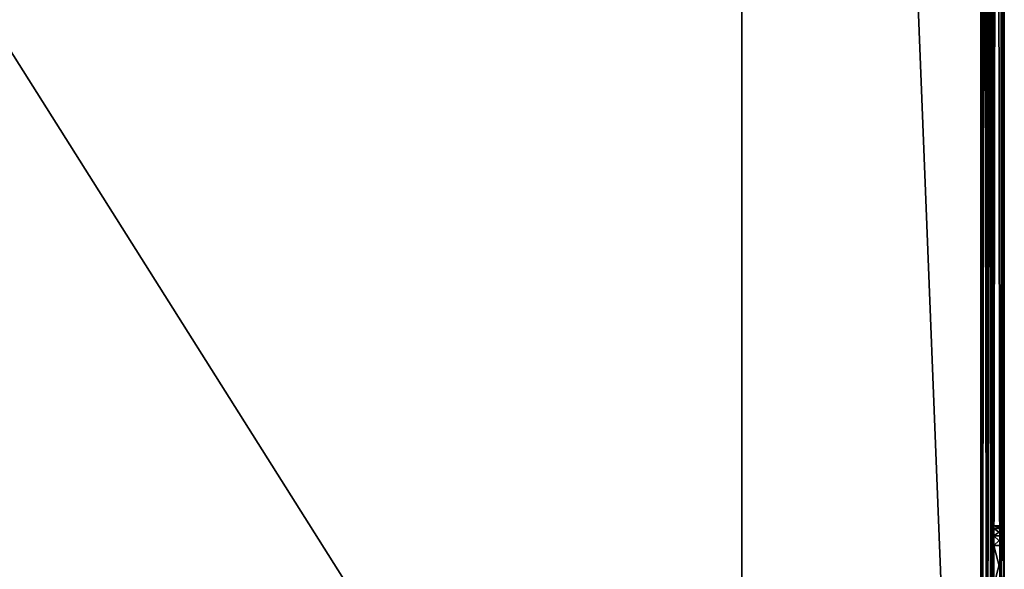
# Model space of a CAD drawing. Extents: x -398 to 398, y -1355 to -82.
# Tile 11 of 256: x 75 to 150, y -1277 to -1235. Entities that reach past the tile are written whole.
import ezdxf

# ---------------------------------------------------------------- set-up
doc = ezdxf.new("R2010")
doc.units = 0
doc.header["$MEASUREMENT"] = 0

msp = doc.modelspace()

# ---------------------------------------------------------------- linework, layer by layer
for points in [[(-148.199997, -1355.034058, 199.199997), (-148.199997, -885.033875, 199.199997), (148.199997, -1355.034058, 199.199997)], [(148.199997, -1355.034058, 199.199997), (-148.199997, -885.033875, 199.199997), (148.199997, -885.033875, 199.199997)], [(-148.199997, -1355.034058, 198.399994), (-148.199997, -885.033875, 198.399994), (148.199997, -1355.034058, 198.399994)], [(148.199997, -1355.034058, 198.399994), (-148.199997, -885.033875, 198.399994), (148.199997, -885.033875, 198.399994)], [(148.199997, -1355.034058, 1.2), (148.199997, -885.033875, 1.2), (130, -895.033875, 1.2)], [(148.199997, -1355.034058, 2), (148.199997, -885.033875, 2), (130, -895.033875, 2)], [(149.100006, -885.033875, 198.958801), (148.199997, -1355.034058, 199.199997), (148.199997, -885.033875, 199.199997)], [(148.199997, -1355.034058, 199.199997), (149.100006, -885.033875, 198.958801), (149.100006, -1355.034058, 198.958801)], [(149.100006, -1355.034058, 1.441154), (149.100006, -885.033875, 1.441154), (148.199997, -885.033875, 1.2)], [(149.100006, -1355.034058, 1.441154), (148.199997, -885.033875, 1.2), (148.199997, -1355.034058, 1.2)], [(148.699997, -885.033875, 198.266006), (148.199997, -1355.034058, 198.399994), (148.199997, -885.033875, 198.399994)], [(148.199997, -1355.034058, 198.399994), (148.699997, -885.033875, 198.266006), (148.699997, -1355.034058, 198.266006)], [(148.699997, -1355.034058, 2.133975), (148.699997, -885.033875, 2.133975), (148.199997, -885.033875, 2)], [(148.699997, -1355.034058, 2.133975), (148.199997, -885.033875, 2), (148.199997, -1355.034058, 2)], [(148.699997, -1355.034058, 198.266006), (148.699997, -885.033875, 198.266006), (149.065994, -885.033875, 197.899994)], [(148.699997, -1355.034058, 198.266006), (149.065994, -885.033875, 197.899994), (149.065994, -1355.034058, 197.899994)], [(149.065994, -1355.034058, 2.5), (149.065994, -885.033875, 2.5), (148.699997, -885.033875, 2.133975)], [(149.065994, -1355.034058, 2.5), (148.699997, -885.033875, 2.133975), (148.699997, -1355.034058, 2.133975)], [(149.065994, -1355.034058, 197.899994), (149.065994, -885.033875, 197.899994), (149.199997, -885.033875, 197.399994)], [(149.065994, -1355.034058, 197.899994), (149.199997, -885.033875, 197.399994), (149.199997, -1355.034058, 197.399994)], [(149.065994, -885.033875, 2.5), (149.199997, -1355.034058, 3), (149.199997, -885.033875, 3)], [(149.199997, -1355.034058, 3), (149.065994, -885.033875, 2.5), (149.065994, -1355.034058, 2.5)], [(149.100006, -1355.034058, 198.958801), (149.100006, -885.033875, 198.958801), (149.758896, -885.033875, 198.300003)], [(149.100006, -1355.034058, 198.958801), (149.758896, -885.033875, 198.300003), (149.758896, -1355.034058, 198.300003)], [(149.758896, -1355.034058, 2.1), (149.758896, -885.033875, 2.1), (149.100006, -885.033875, 1.441154)], [(149.758896, -1355.034058, 2.1), (149.100006, -885.033875, 1.441154), (149.100006, -1355.034058, 1.441154)], [(149.199997, -1355.034058, 197.399994), (149.199997, -885.033875, 197.399994), (149.199997, -1305.534058, 114.199997)], [(149.199997, -885.033875, 197.399994), (149.199997, -1274.784058, 22.4007), (149.199997, -1274.234985, 22.95009)], [(149.199997, -885.033875, 197.399994), (149.199997, -1274.234985, 22.95009), (149.199997, -1274.034058, 23.700001)], [(149.199997, -885.033875, 197.399994), (149.199997, -1274.034058, 23.700001), (149.199997, -1274.034058, 40.700001)], [(149.199997, -885.033875, 197.399994), (149.199997, -1274.034058, 40.700001), (149.199997, -1274.034058, 49.700001)], [(149.199997, -885.033875, 197.399994), (149.199997, -1274.034058, 49.700001), (149.199997, -1274.034058, 86.699997)], [(149.199997, -885.033875, 197.399994), (149.199997, -1274.034058, 86.699997), (149.199997, -1274.034058, 95.699997)], [(149.199997, -885.033875, 197.399994), (149.199997, -1274.034058, 95.699997), (149.199997, -1274.034058, 112.699997)], [(149.199997, -885.033875, 197.399994), (149.199997, -1274.034058, 112.699997), (149.199997, -1274.234985, 113.449898)], [(149.199997, -885.033875, 197.399994), (149.199997, -1274.234985, 113.449898), (149.199997, -1274.784058, 113.999298)], [(149.199997, -885.033875, 197.399994), (149.199997, -1274.784058, 113.999298), (149.199997, -1275.534058, 114.199997)], [(149.199997, -885.033875, 197.399994), (149.199997, -1275.534058, 114.199997), (149.199997, -1278.534058, 114.199997)], [(149.199997, -885.033875, 197.399994), (149.199997, -1278.534058, 114.199997), (149.199997, -1285.534058, 114.199997)], [(149.199997, -885.033875, 197.399994), (149.199997, -1285.534058, 114.199997), (149.199997, -1288.534058, 114.199997)], [(149.199997, -885.033875, 197.399994), (149.199997, -1288.534058, 114.199997), (149.199997, -1295.534058, 114.199997)], [(149.199997, -885.033875, 197.399994), (149.199997, -1295.534058, 114.199997), (149.199997, -1298.534058, 114.199997)], [(149.199997, -885.033875, 197.399994), (149.199997, -1298.534058, 114.199997), (149.199997, -1305.534058, 114.199997)], [(149.199997, -885.033875, 3), (149.199997, -1355.034058, 3), (149.199997, -1331.769043, 17.35154)], [(149.199997, -885.033875, 3), (149.199997, -1331.769043, 17.35154), (149.199997, -1330.870972, 18.08919)], [(149.199997, -885.033875, 3), (149.199997, -1330.870972, 18.08919), (149.199997, -1330.534058, 19.200001)], [(149.199997, -885.033875, 3), (149.199997, -1330.534058, 19.200001), (149.199997, -1275.534058, 22.200001)], [(149.199997, -885.033875, 3), (149.199997, -1275.534058, 22.200001), (149.199997, -1274.784058, 22.4007)], [(149.199997, -885.033875, 3), (149.199997, -1274.784058, 22.4007), (149.199997, -885.033875, 197.399994)], [(149.758896, -1355.034058, 198.300003), (149.758896, -885.033875, 198.300003), (150, -885.033875, 197.399994)], [(149.758896, -1355.034058, 198.300003), (150, -885.033875, 197.399994), (150, -1355.034058, 197.399994)], [(149.758896, -885.033875, 2.1), (150, -1355.034058, 3), (150, -885.033875, 3)], [(150, -1355.034058, 3), (149.758896, -885.033875, 2.1), (149.758896, -1355.034058, 2.1)], [(150, -1355.034058, 197.399994), (150, -885.033875, 197.399994), (150, -1305.534058, 114.199997)], [(150, -885.033875, 197.399994), (150, -1274.784058, 22.4007), (150, -1274.234985, 22.95009)], [(150, -885.033875, 197.399994), (150, -1274.234985, 22.95009), (150, -1274.034058, 23.700001)], [(150, -885.033875, 197.399994), (150, -1274.034058, 23.700001), (150, -1274.034058, 40.700001)], [(150, -885.033875, 197.399994), (150, -1274.034058, 40.700001), (150, -1274.034058, 49.700001)], [(150, -885.033875, 197.399994), (150, -1274.034058, 49.700001), (150, -1274.034058, 86.699997)], [(150, -885.033875, 197.399994), (150, -1274.034058, 86.699997), (150, -1274.034058, 95.699997)], [(150, -885.033875, 197.399994), (150, -1274.034058, 95.699997), (150, -1274.034058, 112.699997)], [(150, -885.033875, 197.399994), (150, -1274.034058, 112.699997), (150, -1274.234985, 113.449898)], [(150, -885.033875, 197.399994), (150, -1274.234985, 113.449898), (150, -1274.784058, 113.999298)], [(150, -885.033875, 197.399994), (150, -1274.784058, 113.999298), (150, -1275.534058, 114.199997)], [(150, -885.033875, 197.399994), (150, -1275.534058, 114.199997), (150, -1278.534058, 114.199997)], [(150, -885.033875, 197.399994), (150, -1278.534058, 114.199997), (150, -1285.534058, 114.199997)], [(150, -885.033875, 197.399994), (150, -1285.534058, 114.199997), (150, -1288.534058, 114.199997)], [(150, -885.033875, 197.399994), (150, -1288.534058, 114.199997), (150, -1295.534058, 114.199997)], [(150, -885.033875, 197.399994), (150, -1295.534058, 114.199997), (150, -1298.534058, 114.199997)], [(150, -885.033875, 197.399994), (150, -1298.534058, 114.199997), (150, -1305.534058, 114.199997)], [(150, -885.033875, 3), (150, -1355.034058, 3), (150, -1331.769043, 17.35154)], [(150, -885.033875, 3), (150, -1331.769043, 17.35154), (150, -1330.870972, 18.08919)], [(150, -885.033875, 3), (150, -1330.870972, 18.08919), (150, -1330.534058, 19.200001)], [(150, -885.033875, 3), (150, -1330.534058, 19.200001), (150, -1275.534058, 22.200001)], [(150, -885.033875, 3), (150, -1275.534058, 22.200001), (150, -1274.784058, 22.4007)], [(150, -885.033875, 3), (150, -1274.784058, 22.4007), (150, -885.033875, 197.399994)], [(130, -895.033875, 1.2), (130, -1345.034058, 1.2), (130, -895.033875, 2)], [(130, -895.033875, 2), (130, -1345.034058, 1.2), (130, -1345.034058, 2)], [(148.199997, -1355.034058, 1.2), (130, -895.033875, 1.2), (130, -1345.034058, 1.2)], [(148.199997, -1355.034058, 2), (130, -895.033875, 2), (130, -1345.034058, 2)], [(149.199997, -1274.234985, 87.449913), (149.199997, -1274.234985, 94.950089), (149.199997, -1274.034058, 95.699997)], [(149.199997, -1274.234985, 87.449913), (149.199997, -1274.034058, 95.699997), (149.199997, -1274.034058, 86.699997)], [(149.199997, -1274.234985, 41.449909), (149.199997, -1274.234985, 48.950089), (149.199997, -1274.034058, 49.700001)], [(149.199997, -1274.234985, 41.449909), (149.199997, -1274.034058, 49.700001), (149.199997, -1274.034058, 40.700001)], [(150, -1274.234985, 41.450001), (149.199997, -1274.034058, 40.700001), (150, -1274.034058, 40.700001)], [(149.199997, -1274.034058, 40.700001), (150, -1274.234985, 41.450001), (149.199997, -1274.234985, 41.450001)], [(149.199997, -1274.034058, 40.700001), (149.199997, -1274.034058, 23.700001), (150, -1274.034058, 40.700001)], [(150, -1274.034058, 40.700001), (149.199997, -1274.034058, 23.700001), (150, -1274.034058, 23.700001)], [(149.199997, -1274.234985, 22.950001), (150, -1274.234985, 22.950001), (150, -1274.034058, 23.700001)], [(149.199997, -1274.234985, 22.950001), (150, -1274.034058, 23.700001), (149.199997, -1274.034058, 23.700001)], [(150, -1274.034058, 49.700001), (150, -1274.034058, 86.699997), (149.199997, -1274.034058, 49.700001)], [(149.199997, -1274.034058, 49.700001), (150, -1274.034058, 86.699997), (149.199997, -1274.034058, 86.699997)], [(149.199997, -1274.234985, 48.950001), (150, -1274.234985, 48.950001), (150, -1274.034058, 49.700001)], [(149.199997, -1274.234985, 48.950001), (150, -1274.034058, 49.700001), (149.199997, -1274.034058, 49.700001)], [(150, -1274.234985, 87.449997), (149.199997, -1274.034058, 86.699997), (150, -1274.034058, 86.699997)], [(149.199997, -1274.034058, 86.699997), (150, -1274.234985, 87.449997), (149.199997, -1274.234985, 87.449997)], [(149.199997, -1274.034058, 112.699997), (149.199997, -1274.034058, 95.699997), (150, -1274.034058, 112.699997)], [(150, -1274.034058, 112.699997), (149.199997, -1274.034058, 95.699997), (150, -1274.034058, 95.699997)], [(149.199997, -1274.234985, 94.949997), (150, -1274.234985, 94.949997), (150, -1274.034058, 95.699997)], [(149.199997, -1274.234985, 94.949997), (150, -1274.034058, 95.699997), (149.199997, -1274.034058, 95.699997)], [(150, -1274.234985, 113.449997), (149.199997, -1274.034058, 112.699997), (150, -1274.034058, 112.699997)], [(149.199997, -1274.034058, 112.699997), (150, -1274.234985, 113.449997), (149.199997, -1274.234985, 113.449997)], [(149.199997, -1274.784058, 87.999313), (149.199997, -1274.784058, 94.400703), (149.199997, -1274.234985, 94.950089)], [(149.199997, -1274.784058, 87.999313), (149.199997, -1274.234985, 94.950089), (149.199997, -1274.234985, 87.449913)], [(149.199997, -1274.784058, 41.999298), (149.199997, -1274.784058, 48.4007), (149.199997, -1274.234985, 48.950089)], [(149.199997, -1274.784058, 41.999298), (149.199997, -1274.234985, 48.950089), (149.199997, -1274.234985, 41.449909)], [(149.199997, -1274.234985, 41.450001), (150, -1274.234985, 41.450001), (150, -1274.784058, 41.999039)], [(149.199997, -1274.234985, 41.450001), (150, -1274.784058, 41.999039), (149.199997, -1274.784058, 41.999039)], [(149.199997, -1274.784058, 22.400961), (150, -1274.784058, 22.400961), (150, -1274.234985, 22.950001)], [(149.199997, -1274.784058, 22.400961), (150, -1274.234985, 22.950001), (149.199997, -1274.234985, 22.950001)], [(149.199997, -1274.784058, 48.400959), (150, -1274.784058, 48.400959), (150, -1274.234985, 48.950001)], [(149.199997, -1274.784058, 48.400959), (150, -1274.234985, 48.950001), (149.199997, -1274.234985, 48.950001)], [(149.199997, -1274.234985, 87.449997), (150, -1274.234985, 87.449997), (150, -1274.784058, 87.999039)], [(149.199997, -1274.234985, 87.449997), (150, -1274.784058, 87.999039), (149.199997, -1274.784058, 87.999039)], [(149.199997, -1274.784058, 94.400963), (150, -1274.784058, 94.400963), (150, -1274.234985, 94.949997)], [(149.199997, -1274.784058, 94.400963), (150, -1274.234985, 94.949997), (149.199997, -1274.234985, 94.949997)], [(149.199997, -1274.234985, 113.449997), (150, -1274.234985, 113.449997), (150, -1274.784058, 113.999001)], [(149.199997, -1274.234985, 113.449997), (150, -1274.784058, 113.999001), (149.199997, -1274.784058, 113.999001)], [(150, -1274.234985, 87.449913), (150, -1274.234985, 94.950089), (150, -1274.034058, 95.699997)], [(150, -1274.234985, 87.449913), (150, -1274.034058, 95.699997), (150, -1274.034058, 86.699997)], [(150, -1274.234985, 41.449909), (150, -1274.234985, 48.950089), (150, -1274.034058, 49.700001)], [(150, -1274.234985, 41.449909), (150, -1274.034058, 49.700001), (150, -1274.034058, 40.700001)], [(150, -1274.784058, 87.999313), (150, -1274.784058, 94.400703), (150, -1274.234985, 94.950089)], [(150, -1274.784058, 87.999313), (150, -1274.234985, 94.950089), (150, -1274.234985, 87.449913)], [(150, -1274.784058, 41.999298), (150, -1274.784058, 48.4007), (150, -1274.234985, 48.950089)], [(150, -1274.784058, 41.999298), (150, -1274.234985, 48.950089), (150, -1274.234985, 41.449909)], [(149.199997, -1275.534058, 88.199997), (149.199997, -1274.784058, 94.400703), (149.199997, -1274.784058, 87.999313)], [(149.199997, -1274.784058, 94.400703), (149.199997, -1275.534058, 88.199997), (149.199997, -1275.534058, 94.199997)], [(149.199997, -1275.534058, 42.200001), (149.199997, -1274.784058, 48.4007), (149.199997, -1274.784058, 41.999298)], [(149.199997, -1274.784058, 48.4007), (149.199997, -1275.534058, 42.200001), (149.199997, -1275.534058, 48.200001)], [(149.199997, -1274.784058, 41.999039), (150, -1274.784058, 41.999039), (150, -1275.534058, 42.200001)], [(149.199997, -1274.784058, 41.999039), (150, -1275.534058, 42.200001), (149.199997, -1275.534058, 42.200001)], [(150, -1274.784058, 22.400961), (149.199997, -1275.534058, 22.200001), (150, -1275.534058, 22.200001)], [(149.199997, -1275.534058, 22.200001), (150, -1274.784058, 22.400961), (149.199997, -1274.784058, 22.400961)], [(150, -1274.784058, 48.400959), (149.199997, -1275.534058, 48.200001), (150, -1275.534058, 48.200001)], [(149.199997, -1275.534058, 48.200001), (150, -1274.784058, 48.400959), (149.199997, -1274.784058, 48.400959)], [(149.199997, -1274.784058, 87.999039), (150, -1274.784058, 87.999039), (150, -1275.534058, 88.199997)], [(149.199997, -1274.784058, 87.999039), (150, -1275.534058, 88.199997), (149.199997, -1275.534058, 88.199997)], [(150, -1274.784058, 94.400963), (149.199997, -1275.534058, 94.199997), (150, -1275.534058, 94.199997)], [(149.199997, -1275.534058, 94.199997), (150, -1274.784058, 94.400963), (149.199997, -1274.784058, 94.400963)], [(149.199997, -1274.784058, 113.999001), (150, -1274.784058, 113.999001), (150, -1275.534058, 114.199997)], [(149.199997, -1274.784058, 113.999001), (150, -1275.534058, 114.199997), (149.199997, -1275.534058, 114.199997)], [(150, -1275.534058, 88.199997), (150, -1274.784058, 94.400703), (150, -1274.784058, 87.999313)], [(150, -1274.784058, 94.400703), (150, -1275.534058, 88.199997), (150, -1275.534058, 94.199997)], [(150, -1275.534058, 42.200001), (150, -1274.784058, 48.4007), (150, -1274.784058, 41.999298)], [(150, -1274.784058, 48.4007), (150, -1275.534058, 42.200001), (150, -1275.534058, 48.200001)], [(149.199997, -1330.534058, 19.200001), (149.199997, -1278.534058, 22.200001), (149.199997, -1275.534058, 22.200001)], [(149.199997, -1275.534058, 94.199997), (149.199997, -1275.534058, 88.199997), (149.199997, -1278.534058, 88.199997)], [(149.199997, -1275.534058, 94.199997), (149.199997, -1278.534058, 88.199997), (149.199997, -1278.534058, 94.199997)], [(149.199997, -1275.534058, 48.200001), (149.199997, -1275.534058, 42.200001), (149.199997, -1278.534058, 42.200001)], [(149.199997, -1275.534058, 48.200001), (149.199997, -1278.534058, 42.200001), (149.199997, -1278.534058, 48.200001)], [(149.199997, -1275.534058, 22.200001), (149.199997, -1278.534058, 22.200001), (150, -1275.534058, 22.200001)], [(150, -1275.534058, 22.200001), (149.199997, -1278.534058, 22.200001), (150, -1278.534058, 22.200001)], [(149.199997, -1278.534058, 42.200001), (149.199997, -1275.534058, 42.200001), (150, -1278.534058, 42.200001)], [(150, -1278.534058, 42.200001), (149.199997, -1275.534058, 42.200001), (150, -1275.534058, 42.200001)], [(149.199997, -1275.534058, 48.200001), (149.199997, -1278.534058, 48.200001), (150, -1275.534058, 48.200001)], [(150, -1275.534058, 48.200001), (149.199997, -1278.534058, 48.200001), (150, -1278.534058, 48.200001)], [(149.199997, -1278.534058, 88.199997), (149.199997, -1275.534058, 88.199997), (150, -1278.534058, 88.199997)], [(150, -1278.534058, 88.199997), (149.199997, -1275.534058, 88.199997), (150, -1275.534058, 88.199997)], [(149.199997, -1275.534058, 94.199997), (149.199997, -1278.534058, 94.199997), (150, -1275.534058, 94.199997)], [(150, -1275.534058, 94.199997), (149.199997, -1278.534058, 94.199997), (150, -1278.534058, 94.199997)], [(149.199997, -1278.534058, 114.199997), (149.199997, -1275.534058, 114.199997), (150, -1278.534058, 114.199997)], [(150, -1278.534058, 114.199997), (149.199997, -1275.534058, 114.199997), (150, -1275.534058, 114.199997)], [(150, -1330.534058, 19.200001), (150, -1278.534058, 22.200001), (150, -1275.534058, 22.200001)], [(150, -1275.534058, 94.199997), (150, -1275.534058, 88.199997), (150, -1278.534058, 88.199997)], [(150, -1275.534058, 94.199997), (150, -1278.534058, 88.199997), (150, -1278.534058, 94.199997)], [(150, -1275.534058, 48.200001), (150, -1275.534058, 42.200001), (150, -1278.534058, 42.200001)], [(150, -1275.534058, 48.200001), (150, -1278.534058, 42.200001), (150, -1278.534058, 48.200001)]]:
    msp.add_3dface(points)

doc.saveas('drawing.dxf')
